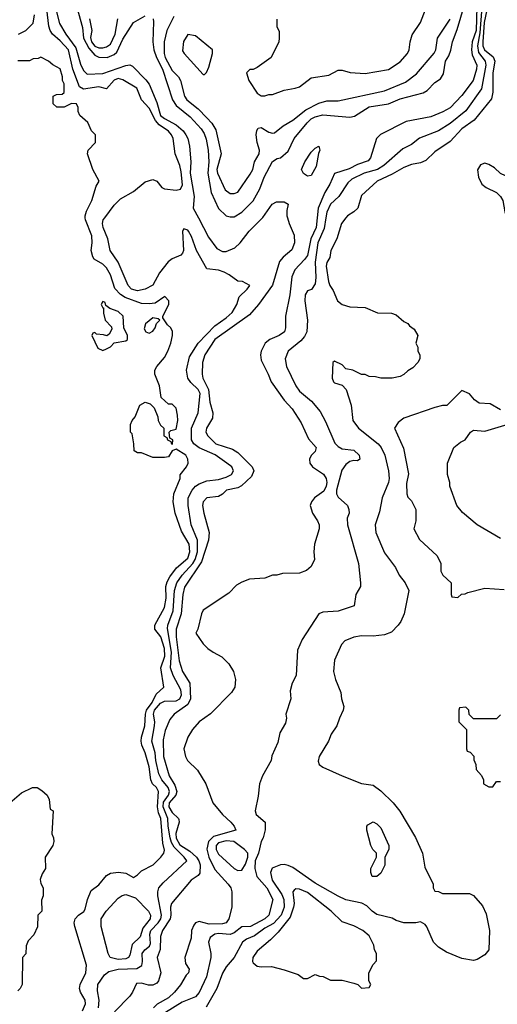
# Model space of a CAD drawing. Header units: inches. Extents: x 1793402 to 1900366, y 320852 to 470679.
# Tile 90 of 256: x 1874080 to 1876554, y 355928 to 361025. Entities that reach past the tile are written whole.
import ezdxf

# ---------------------------------------------------------------- set-up
doc = ezdxf.new("R2010")
doc.units = ezdxf.units.IN
doc.header["$MEASUREMENT"] = 0
doc.layers.add('B8375', color=7, linetype='Continuous')
doc.layers.add('B8376', color=7, linetype='Continuous')

msp = doc.modelspace()

# ---------------------------------------------------------------- linework, layer by layer
at = {"layer": 'B8375', "color": 4}
for points, elevation in [([(1874406.1, 355893.9), (1874421.3, 355930), (1874419.5, 355950), (1874395.5, 355990), (1874390.4, 356010), (1874393, 356030), (1874422.8, 356090), (1874426, 356130), (1874366, 356330), (1874362.8, 356350), (1874366.8, 356370), (1874384.7, 356390), (1874412.5, 356407.5), (1874419.9, 356420.1), (1874430.4, 356470), (1874450, 356517.2), (1874490, 356546), (1874530, 356594.5), (1874550, 356607.3), (1874591.3, 356611.3), (1874630, 356606.6), (1874670, 356584), (1874690, 356597.2), (1874710, 356618.4), (1874770.7, 356650), (1874811, 356690), (1874826, 356710), (1874830, 356726), (1874821.3, 356761.3), (1874810.2, 356890), (1874798.7, 356918.7), (1874792.9, 356950), (1874798.7, 357030), (1874788, 357050), (1874768.2, 357070), (1874758.7, 357090), (1874750, 357158), (1874730.3, 357230), (1874713.1, 357270), (1874708.7, 357290), (1874710.3, 357310), (1874728.5, 357370), (1874731.3, 357430), (1874736.9, 357450), (1874766.3, 357490), (1874786.5, 357533.5), (1874826.8, 357570), (1874811.5, 357670), (1874831.1, 357730), (1874830.2, 357770), (1874810.3, 357830), (1874780.5, 357870), (1874780.5, 357890), (1874830, 357982), (1874838.3, 358030), (1874837, 358090), (1874844.4, 358115.6), (1874858.3, 358141.7), (1874892.6, 358187.4), (1874950, 358238), (1874961.1, 358270), (1874957, 358310), (1874918, 358378), (1874885.5, 358470), (1874874.4, 358530), (1874878, 358570), (1874910.8, 358650), (1874911.1, 358668.9), (1874944.7, 358710), (1874952, 358730), (1874951.3, 358750), (1874941, 358770), (1874890, 358802), (1874870, 358794), (1874850, 358762), (1874830, 358758), (1874770, 358758), (1874710, 358782), (1874690, 358782), (1874672.7, 358792.7), (1874672, 358830), (1874664.7, 358870), (1874662, 358882), (1874654, 358890), (1874654, 358930), (1874662, 358950), (1874678, 358970), (1874702, 359030), (1874730, 359046), (1874756.4, 359036.4), (1874776.4, 359016.4), (1874795.3, 358970), (1874798, 358950), (1874810, 358926), (1874826, 358910), (1874826, 358870), (1874842, 358862), (1874846, 358850), (1874862, 358842), (1874866, 358830), (1874872, 358828), (1874874, 358850), (1874858, 358858), (1874854, 358890), (1874862, 358898), (1874890, 358906), (1874898.8, 358950), (1874898, 358978), (1874890, 359014), (1874870, 359034), (1874850, 359034), (1874812, 359070), (1874804.9, 359130), (1874780.7, 359190), (1874780.7, 359210), (1874790.4, 359230), (1874830, 359277.2), (1874847.3, 359310), (1874862.8, 359350), (1874871, 359390), (1874871.1, 359411.1), (1874862, 359430), (1874845.4, 359445.4), (1874822, 359482), (1874822, 359490), (1874852, 359550), (1874852, 359570), (1874831.6, 359591.6), (1874782, 359558), (1874750, 359554), (1874710, 359556.3), (1874626.7, 359586.7), (1874602, 359602), (1874572.8, 359632.8), (1874550, 359704.7), (1874530, 359740.7), (1874510, 359759.3), (1874466.2, 359786.2), (1874458, 359798), (1874450.6, 359830), (1874455.5, 359870), (1874453, 359907), (1874420.7, 359990), (1874419.9, 360000)], 168), ([(1874488.5, 355910), (1874492.4, 355950), (1874483, 355997), (1874485.5, 356030), (1874519.2, 356080.8), (1874542, 356098), (1874590, 356109.7), (1874687.5, 356112.5), (1874711.8, 356128.2), (1874716.4, 356150), (1874714.4, 356190), (1874728, 356210), (1874752, 356228), (1874757.2, 356242.8), (1874753.8, 356290), (1874759.6, 356310), (1874796.5, 356350), (1874810.2, 356370), (1874814.9, 356390), (1874795.5, 356490), (1874794.8, 356510), (1874801, 356530), (1874823, 356557), (1874944.9, 356670), (1874932.7, 356690), (1874880.9, 356740.9), (1874866.1, 356766.1), (1874859, 356790), (1874848.4, 356850), (1874846.8, 356890), (1874823.7, 356950), (1874825.4, 356974.6), (1874850.2, 357010), (1874856.5, 357030), (1874849, 357050), (1874816.9, 357090), (1874801.4, 357121.4), (1874785.6, 357190), (1874781.8, 357230), (1874763.6, 357290), (1874778.5, 357370), (1874779.6, 357390), (1874772.9, 357430), (1874778.5, 357450), (1874810, 357486.3), (1874830, 357496.9), (1874890, 357498.9), (1874910.2, 357509.8), (1874918.9, 357530), (1874915.1, 357555.1), (1874874.3, 357630), (1874860.9, 357670), (1874865.7, 357750), (1874846.3, 357873.7), (1874847.2, 357890), (1874875.5, 357964.5), (1874882.2, 358070), (1874894.4, 358110), (1874920.8, 358150), (1874977.1, 358210), (1874989.3, 358230), (1875000.6, 358270), (1875000.7, 358330), (1874968.8, 358410), (1874952.2, 358510), (1874952.4, 358550), (1874973, 358590), (1874990.3, 358609.7), (1875010, 358622.9), (1875050, 358638.4), (1875110, 358645.6), (1875150, 358656.9), (1875177.3, 358670), (1875187.7, 358690), (1875179.1, 358710), (1875153.4, 358730), (1875092.7, 358772.7), (1875009.2, 358809.2), (1874981.6, 358830), (1874970.4, 358850), (1874970.3, 358910), (1875004.4, 358990), (1875014, 359090), (1875004.4, 359110), (1874966.3, 359146.3), (1874950.4, 359170), (1874944, 359210), (1874959.3, 359280.7), (1875003.8, 359350), (1875090, 359439.6), (1875150, 359481.6), (1875180.5, 359510), (1875204.9, 359550), (1875216, 359590), (1875258, 359630), (1875271.3, 359650), (1875234, 359670), (1875210, 359671), (1875165.2, 359705.2), (1875138.8, 359718.8), (1875110, 359727.7), (1875050, 359736), (1874996.3, 359830), (1874970, 359902), (1874954.8, 359930), (1874950, 359936), (1874930, 359942), (1874924, 359930), (1874929.2, 359830), (1874923.2, 359816.8), (1874913.8, 359806.2), (1874870, 359788), (1874848.5, 359771.5), (1874804.9, 359715.1), (1874770, 359650.4), (1874730, 359630.4), (1874690, 359622), (1874659.1, 359630), (1874641.3, 359650), (1874590.2, 359770.2), (1874548, 359830), (1874535.8, 359890), (1874512.4, 359950), (1874508.4, 359970), (1874513, 359990), (1874520.6, 360000)], 172), ([(1875466.9, 360000), (1875475.2, 359970), (1875501.5, 359910), (1875502.7, 359870), (1875490, 359833.3), (1875444.1, 359795.9), (1875426.5, 359773.5), (1875389.2, 359650.8), (1875317, 359550), (1875270, 359496.9), (1875090.6, 359370), (1875039.1, 359290), (1875026.4, 359250), (1875024.4, 359190), (1875028.5, 359170), (1875057.8, 359110), (1875065.3, 359045.3), (1875079.5, 358990), (1875078, 358962), (1875048, 358910), (1875044, 358890), (1875054.8, 358870), (1875096, 358830), (1875181.7, 358801.7), (1875210, 358784.9), (1875284.9, 358710), (1875293, 358690), (1875280.4, 358659.6), (1875228.8, 358611.2), (1875210, 358602), (1875151.3, 358590), (1875130, 358568.7), (1875110, 358557.2), (1875050, 358549.2), (1875030.8, 358530), (1875026.4, 358510), (1875033.4, 358470), (1875060.5, 358370), (1875058, 358330), (1875021, 358219), (1874932.8, 358087.2), (1874924.4, 358050), (1874915.9, 357950), (1874891, 357870), (1874890.2, 357830), (1874905.3, 357705.3), (1874922.6, 357650), (1874962, 357590), (1874964.7, 357510), (1874950, 357479.7), (1874880.7, 357430), (1874857.6, 357402.4), (1874834.3, 357345.7), (1874823.2, 357296.8), (1874824.7, 357210), (1874854, 357110), (1874883, 357063), (1874893.8, 357030), (1874888.4, 357010), (1874854.4, 356970), (1874852.1, 356950), (1874870, 356920.3), (1874902.4, 356890), (1874903.9, 356883.9), (1874905.7, 356870), (1874888.6, 356811.4), (1874890, 356788), (1874910, 356752.9), (1874960.5, 356720.5), (1874995.6, 356690), (1875008.3, 356670), (1875014, 356650), (1875012.5, 356607.5), (1875004.7, 356595.3), (1874967.3, 356570), (1874866.7, 356450), (1874861.1, 356430), (1874862.8, 356390), (1874859, 356370), (1874820.3, 356310), (1874810, 356278), (1874807.7, 356212.3), (1874792.2, 356170), (1874810.3, 356090), (1874799.5, 356050), (1874790, 356037.6), (1874770, 356027.2), (1874747.2, 356027.2), (1874710, 356038), (1874685.2, 356034.8), (1874664.9, 355990), (1874650.6, 355970), (1874570.4, 355889.6)], 176), ([(1875620.1, 360000), (1875614.9, 359950), (1875587.2, 359890), (1875570, 359805.2), (1875556, 359784), (1875504.9, 359730), (1875490, 359694), (1875479.6, 359600.4), (1875456, 359490), (1875456, 359430), (1875451, 359410), (1875424.7, 359390), (1875376, 359370), (1875351, 359350), (1875330.8, 359310), (1875327.3, 359290), (1875330, 359262), (1875367.3, 359190), (1875382, 359150), (1875450, 359056), (1875490.7, 359010), (1875538.7, 358938.7), (1875575.2, 358855.2), (1875614.8, 358810), (1875611, 358790), (1875590.5, 358769.5), (1875580.7, 358750), (1875582, 358730), (1875596, 358710), (1875652.8, 358672.8), (1875666.8, 358650), (1875670.6, 358630), (1875667.7, 358610), (1875655.6, 358584.4), (1875606.8, 358550), (1875590.8, 358530), (1875584, 358510), (1875596.3, 358470), (1875622.8, 358430), (1875630.8, 358410), (1875630.8, 358390), (1875607.7, 358310), (1875604, 358270), (1875606.8, 358230), (1875590, 358194), (1875565.8, 358174.2), (1875530, 358159.3), (1875442, 358158), (1875411.1, 358148.9), (1875390, 358148.7), (1875350, 358134), (1875270, 358129.2), (1875230, 358114), (1875203, 358097), (1875163.5, 358056.5), (1875030, 357968), (1875021, 357950), (1875002, 357870), (1874992, 357850), (1875030, 357794), (1875054, 357770), (1875082, 357750), (1875127.3, 357727.3), (1875162.8, 357690), (1875187.7, 357650), (1875198, 357610), (1875194.8, 357570), (1875177.5, 357542.5), (1875068.8, 357431.2), (1875010, 357389.6), (1874974.4, 357350), (1874950.5, 357310), (1874930.6, 357250), (1874938.4, 357210), (1874948.5, 357190), (1875000.5, 357140.5), (1875044.9, 357070), (1875081, 356970), (1875130.7, 356910), (1875174, 356870), (1875190.8, 356850), (1875198.8, 356830), (1875083.1, 356796.9), (1875058.5, 356770), (1875049.2, 356730.8), (1875060.2, 356690), (1875090, 356625.5), (1875160.5, 356550), (1875173, 356530), (1875178, 356510), (1875178.7, 356430), (1875162.6, 356370), (1875150.2, 356349.8), (1875130, 356343.5), (1875062.2, 356342.2), (1875010, 356355.6), (1874990.4, 356349.6), (1874981.7, 356338.3), (1874970.5, 356310), (1874968.2, 356270), (1874935.5, 356170), (1874939.3, 356139.3), (1874957.3, 356110), (1874954, 356090), (1874941.8, 356078.2), (1874912.3, 356027.7), (1874882.4, 355990), (1874850, 355962), (1874791.3, 355928.7), (1874772.4, 355910)], 184), ([(1875665.4, 360000), (1875656.4, 359943.6), (1875624.2, 359870), (1875611.1, 359770), (1875613.8, 359690), (1875610, 359658), (1875590.7, 359629.3), (1875570, 359622), (1875558.8, 359601.2), (1875557.3, 359570), (1875571.3, 359470), (1875566.4, 359410), (1875554.6, 359385.4), (1875536.5, 359363.5), (1875470.7, 359310), (1875454.8, 359270), (1875462, 359230), (1875510.6, 359130), (1875530, 359102), (1875590.8, 359050), (1875636.8, 358996.8), (1875664.5, 358944.5), (1875712.5, 358832.5), (1875730, 358814.8), (1875750, 358804), (1875810, 358796), (1875838, 358770), (1875842, 358750), (1875830, 358742), (1875810, 358744), (1875790, 358737.2), (1875770, 358722.7), (1875747.7, 358692.3), (1875720.3, 358590), (1875720.3, 358570), (1875730, 358553), (1875778, 358510), (1875784.7, 358490), (1875786, 358470), (1875776, 358444), (1875777.3, 358410), (1875834, 358210), (1875846, 358110), (1875844.7, 358090), (1875821, 358050), (1875812, 357990), (1875730, 357962.7), (1875650, 357957.2), (1875630, 357949), (1875543.5, 357816.5), (1875519.6, 357760.4), (1875511.3, 357630), (1875491.3, 357590), (1875481, 357550), (1875484.7, 357510), (1875458, 357430), (1875462, 357410), (1875456.9, 357383.1), (1875427.1, 357332.9), (1875416.8, 357283.2), (1875385.4, 357214.6), (1875382, 357190), (1875338, 357110), (1875322, 357070), (1875315.3, 357004.7), (1875298.8, 356930), (1875304.7, 356910), (1875352, 356870), (1875351.6, 356831.6), (1875341, 356790), (1875331, 356770), (1875317.3, 356710), (1875298.8, 356670), (1875298.4, 356630), (1875308.7, 356588.7), (1875359.5, 356530), (1875390.3, 356470), (1875370.4, 356390), (1875350.4, 356370), (1875274.8, 356330), (1875230, 356329.5), (1875190, 356298.4), (1875170, 356289.6), (1875110, 356294), (1875090, 356291.2), (1875067.1, 356272.9), (1875058, 356250), (1875070.5, 356190), (1875070.4, 356170), (1875048.4, 356070), (1875010, 355989), (1874990, 355966), (1874921.8, 355938.2), (1874835.3, 355884.7)], 188), ([(1875005.4, 360000), (1875058.7, 359898.7), (1875100.9, 359840.9), (1875130, 359824.4), (1875150, 359824.4), (1875195.1, 359844.9), (1875222, 359870), (1875268, 359930), (1875337.6, 360000)], 176), ([(1875770, 360000), (1875746, 359970), (1875722.8, 359890), (1875691.3, 359830), (1875686.4, 359793.6), (1875671.1, 359768.9), (1875666.8, 359750), (1875678.8, 359670), (1875686.8, 359650), (1875704, 359624), (1875726, 359570), (1875750, 359551), (1875790, 359538.8), (1875870, 359536), (1875932.9, 359507.1), (1876005.4, 359505.4), (1876030, 359498), (1876070, 359462), (1876090, 359452), (1876099.6, 359439.6), (1876123.6, 359423.6), (1876142, 359390), (1876132, 359350), (1876142, 359330), (1876142, 359310), (1876152, 359290), (1876152, 359270), (1876142, 359250), (1876116.9, 359223.1), (1876090, 359208), (1876070, 359188), (1876050, 359178), (1876010, 359168.7), (1875950, 359168.7), (1875923.6, 359176.4), (1875890, 359178), (1875870, 359188), (1875850, 359188), (1875806, 359210), (1875770, 359218), (1875750, 359238), (1875710, 359258), (1875702, 359250), (1875698, 359170), (1875704.7, 359150), (1875710, 359144.7), (1875750, 359134), (1875770.9, 359110.9), (1875796, 359030), (1875806, 358950), (1875834.8, 358910), (1875936.3, 358830), (1875953, 358810), (1875970.4, 358770.4), (1875990.4, 358690), (1875993, 358650), (1875990, 358628.7), (1875958, 358550), (1875942.8, 358477.2), (1875920.7, 358410), (1875924, 358370), (1875970, 358264.7), (1876026, 358190), (1876046, 358150), (1876076, 358110), (1876094.8, 358070), (1876070.8, 357950), (1876054.8, 357910), (1876041, 357890), (1876005.2, 357854.8), (1875970, 357840.9), (1875910, 357833.2), (1875850, 357836), (1875810, 357829.2), (1875764.7, 357810), (1875746, 357790), (1875710.7, 357710), (1875706, 357650), (1875716, 357610), (1875742.8, 357542.8), (1875746.8, 357510), (1875758.8, 357470), (1875756, 357450), (1875736, 357410), (1875722.8, 357370), (1875693.7, 357326.3), (1875678.8, 357290), (1875631, 357210), (1875626.4, 357186.4), (1875631.3, 357170), (1875650, 357156), (1875750.5, 357110.5), (1875850, 357070.6), (1875910, 357062), (1875950, 357033.4), (1876014, 356970), (1876048.5, 356928.5), (1876130, 356791.3), (1876166.8, 356710), (1876178, 356638), (1876222, 356550), (1876222, 356530), (1876230, 356514), (1876250, 356512), (1876270, 356502), (1876410, 356502), (1876431.1, 356491.1), (1876476.8, 356436.8), (1876495.9, 356395.9), (1876514, 356310), (1876510.4, 356209.6), (1876490, 356184), (1876450, 356159), (1876430, 356154), (1876370, 356165.2), (1876290, 356197.2), (1876250, 356224), (1876224, 356250), (1876188.9, 356328.9), (1876180.4, 356340.4), (1876155.3, 356355.3), (1876131, 356349), (1876070, 356349.2), (1876030, 356361.2), (1876010, 356373.2), (1875930, 356393.2), (1875905.2, 356410), (1875877.6, 356437.6), (1875851.9, 356451.9), (1875770, 356469.4), (1875730, 356487), (1875610, 356555.6), (1875495.2, 356635.2), (1875470, 356647), (1875450, 356652.3), (1875430.5, 356649.5), (1875388, 356632), (1875379.1, 356610), (1875387.4, 356570), (1875437, 356497), (1875448.9, 356470), (1875450.3, 356430), (1875434.3, 356390), (1875394.1, 356345.9), (1875350, 356322.2), (1875297, 356283), (1875254.5, 356265.5), (1875234.4, 356250), (1875190, 356169.2), (1875150, 356122), (1875130.6, 356089.4), (1875101.6, 356010), (1875046.3, 355913.7)], 192), ([(1876570, 359006), (1876516.4, 359036.4), (1876460.4, 359040.4), (1876436.4, 359056.4), (1876410, 359088), (1876370, 359106), (1876291.6, 359028.4), (1876270, 359028), (1876230, 359018), (1876070, 358962), (1876039.6, 358940.4), (1876022, 358910), (1876067.1, 358807.1), (1876094.4, 358674.4), (1876084, 358624), (1876084.7, 358570), (1876090, 358554), (1876110, 358534), (1876132, 358490), (1876132, 358430), (1876122, 358390), (1876150, 358334), (1876242, 358250), (1876262, 358210), (1876262, 358170), (1876272, 358150), (1876314, 358110), (1876314, 358050), (1876318, 358038), (1876350, 358034), (1876368.4, 358051.6), (1876387.3, 358052.7), (1876400.4, 358059.6), (1876490, 358082), (1876590, 358076)], 196), ([(1876570, 358339), (1876449.3, 358409.3), (1876373.6, 358473.6), (1876344, 358510), (1876308.7, 358610), (1876308.4, 358628.4), (1876295.3, 358670), (1876295.3, 358730), (1876329.1, 358810.9), (1876362.7, 358837.3), (1876388, 358850), (1876415.3, 358890), (1876430, 358901), (1876490, 358894.8), (1876610, 358931.3)], 196), ([(1876570, 357426), (1876550, 357406), (1876430, 357406), (1876407.3, 357427.3), (1876406, 357450), (1876390, 357466), (1876358, 357462), (1876354, 357450), (1876354, 357390), (1876394, 357350), (1876394, 357250), (1876398, 357238), (1876412.7, 357232.7), (1876431.6, 357211.6), (1876432.7, 357192.7), (1876442, 357170), (1876443.6, 357143.6), (1876471.6, 357111.6), (1876482, 357090), (1876482, 357070), (1876510, 357054), (1876530, 357054), (1876550, 357082), (1876570, 357082)], 196), ([(1874028.7, 356970), (1874090, 357022), (1874146, 357050), (1874170, 357051), (1874195.3, 357035.3), (1874222, 357010), (1874232.7, 356987.3), (1874238, 356938), (1874254, 356930), (1874246, 356810), (1874254.8, 356790), (1874256, 356770), (1874251.3, 356750), (1874212, 356690), (1874214, 356630), (1874196.9, 356603.1), (1874186.4, 356573.6), (1874190, 356554), (1874202, 356530), (1874202, 356490), (1874192.7, 356467.3), (1874194, 356410), (1874174, 356390), (1874171.6, 356328.4), (1874152.7, 356287.3), (1874123.6, 356256.4), (1874114, 356230), (1874111.6, 356188.4), (1874094, 356170), (1874092, 356030), (1874082, 356010), (1874070, 355998)], 164)]:
    msp.add_lwpolyline(points, dxfattribs=dict(at, elevation=elevation))
for points, elevation in [([(1874510, 359566), (1874502, 359550), (1874510, 359534), (1874514, 359534), (1874514, 359506), (1874522, 359470), (1874555.3, 359435.3), (1874556.9, 359423.1), (1874543.6, 359396.4), (1874531.6, 359388.4), (1874514.6, 359394.6), (1874478, 359398), (1874470, 359406), (1874458, 359402), (1874454, 359390), (1874485.4, 359325.4), (1874510, 359312), (1874530, 359322), (1874550, 359332), (1874570, 359352), (1874630, 359362), (1874638, 359370), (1874638, 359390), (1874619, 359430), (1874615.3, 359490), (1874590, 359515.3), (1874546, 359530), (1874526, 359546), (1874522, 359562)], 168), ([(1874770, 359482), (1874732, 359450), (1874725.4, 359425.4), (1874734, 359410), (1874750, 359402), (1874770, 359412), (1874782, 359430), (1874788.4, 359451.6), (1874806, 359470), (1874796.4, 359476.4)], 168), ([(1875930, 356588.7), (1875906, 356590), (1875898, 356610), (1875898, 356630), (1875928, 356690), (1875928, 356710), (1875909.1, 356729.1), (1875898, 356750), (1875878, 356830), (1875878, 356850), (1875883.1, 356856.9), (1875910, 356872), (1875930, 356862), (1875950, 356842), (1875991.3, 356750), (1875991.1, 356728.9), (1875972, 356690), (1875971.1, 356648.9), (1875950, 356606)], 188), ([(1875150, 356773.8), (1875110, 356764.2), (1875098, 356750), (1875097, 356730), (1875110, 356705.5), (1875190, 356631), (1875210, 356621), (1875230, 356622), (1875250, 356654), (1875262, 356690), (1875262, 356710), (1875245.2, 356730), (1875189, 356770)], 188), ([(1874590, 356159.6), (1874548.7, 356170), (1874539, 356190), (1874502, 356330), (1874502, 356370), (1874528.7, 356410), (1874590, 356478), (1874610, 356491.3), (1874630, 356496), (1874679.8, 356479.8), (1874746.8, 356410), (1874757.1, 356390), (1874755.8, 356370), (1874718.2, 356321.8), (1874703.4, 356276.6), (1874662, 356238), (1874650, 356182), (1874644, 356170), (1874630, 356162.4)], 168), ([(1875510, 356525.2), (1875501.1, 356518.9), (1875494.8, 356510), (1875500.9, 356450), (1875498.3, 356430), (1875481, 356379), (1875418.7, 356301.3), (1875379.1, 356260.9), (1875310, 356202), (1875286.8, 356170), (1875286, 356150), (1875290, 356142), (1875310, 356124.7), (1875330, 356121), (1875383.6, 356123.6), (1875450, 356106), (1875522, 356082), (1875550, 356062), (1875570, 356062), (1875610, 356082), (1875632.7, 356072.7), (1875651.6, 356071.6), (1875690, 356052), (1875750, 356052), (1875810, 356038), (1875831, 356031), (1875850, 356012), (1875890, 356014), (1875898, 356030), (1875888, 356050), (1875888, 356090), (1875910, 356134), (1875927.3, 356152.7), (1875928, 356170), (1875928, 356190), (1875918, 356210), (1875914.6, 356234.6), (1875890, 356282), (1875858, 356310), (1875810, 356334), (1875750, 356355.3), (1875692.7, 356410), (1875570, 356507.3), (1875530, 356524.5)], 196)]:
    msp.add_lwpolyline(points, close=True, dxfattribs=dict(at, elevation=elevation))
at = {"layer": 'B8376', "color": 4}
for points, elevation in [([(1874255.6, 361130), (1874286.2, 361006.2), (1874318.9, 360950), (1874370, 360880.4), (1874394.4, 360794.4), (1874410, 360762), (1874430, 360743.8), (1874510, 360746.5), (1874630, 360787.6), (1874650, 360792), (1874664.6, 360784.6), (1874734.1, 360714.1), (1874750.8, 360690.8), (1874790, 360597.3), (1874809.5, 360529.5), (1874830, 360513.8), (1874890, 360481.7), (1874926.7, 360450), (1874941.1, 360430), (1874951.7, 360410), (1874960.3, 360370), (1874966, 360290), (1874963.6, 360230), (1874982.8, 360110), (1874979.1, 360050), (1875005.4, 360000)], 176), ([(1874770.6, 361030.6), (1874773.4, 361013.4), (1874770.3, 360910), (1874774.6, 360870), (1874789.3, 360829.3), (1874819, 360770), (1874871.5, 360610), (1874890, 360581.1), (1874962.7, 360522.7), (1875019.6, 360459.6), (1875035.3, 360435.3), (1875046.5, 360406.5), (1875056.9, 360350), (1875060.2, 360290), (1875055.2, 360230), (1875072.4, 360130), (1875110, 360047.7), (1875150, 360010.5), (1875170, 360005.5), (1875190, 360005.5), (1875230, 360028.4), (1875290, 360086.7), (1875324.2, 360150), (1875345.6, 360210), (1875390, 360292), (1875413.2, 360306.8), (1875430, 360310.8), (1875470, 360344), (1875501.6, 360410), (1875568.2, 360491.8), (1875590, 360511.8), (1875610, 360523.1), (1875650, 360533.4), (1875790, 360521.3), (1875814.9, 360525.1), (1875890, 360574), (1875990, 360590.3), (1876050, 360614.9), (1876170, 360646), (1876190, 360659.1), (1876230, 360700.7), (1876260.2, 360719.8), (1876275.1, 360744.9), (1876286.3, 360810), (1876302.2, 360837.8), (1876312.4, 360867.6), (1876321.3, 360910), (1876345.5, 360974.5), (1876397.7, 361150)], 184), ([(1874520.6, 360000), (1874570, 360065.2), (1874602.8, 360097.2), (1874670, 360136), (1874730, 360186), (1874770, 360197.2), (1874790, 360189), (1874817, 360157), (1874830, 360149.4), (1874890, 360142), (1874912.8, 360147.2), (1874923.8, 360170), (1874916.9, 360236.9), (1874908.7, 360270), (1874884.4, 360330), (1874874.4, 360410), (1874865.5, 360430), (1874850, 360447.7), (1874801.6, 360481.6), (1874783, 360503), (1874750, 360567.7), (1874710.4, 360610.4), (1874686, 360670), (1874614, 360714), (1874590, 360720.5), (1874570, 360712.7), (1874530, 360667.3), (1874490, 360678.4), (1874410, 360666), (1874390, 360678), (1874355.2, 360770), (1874332.6, 360870), (1874290, 360915.8), (1874250.4, 360950), (1874238, 360970), (1874231.5, 360991.5), (1874216.9, 361110)], 172), ([(1874375.6, 361090), (1874405.5, 360985.5), (1874411, 360930), (1874438.4, 360878.4), (1874470, 360842.3), (1874490, 360831.4), (1874532.7, 360830), (1874570, 360844.6), (1874582.8, 360857.2), (1874614.7, 360925.3), (1874670, 361010.8), (1874730, 361046)], 184), ([(1875411.6, 361028.4), (1875412, 360990), (1875423.6, 360963.6), (1875424.7, 360930), (1875422, 360910), (1875382, 360830), (1875310, 360778), (1875290, 360768), (1875272.7, 360767.3), (1875254, 360750), (1875266, 360710), (1875310, 360644.7), (1875330, 360631.3), (1875350, 360631.3), (1875370, 360638), (1875390, 360638), (1875450, 360661), (1875506, 360670), (1875530, 360678), (1875590, 360724.7), (1875682, 360738), (1875730, 360764.7), (1875750, 360764.7), (1875791.1, 360751.1), (1875870, 360746.8), (1875990, 360767.3), (1876050, 360806.8), (1876089, 360850), (1876097.2, 360870), (1876102, 360910), (1876113.6, 360946.4), (1876155.3, 361010), (1876182, 361078)], 192), ([(1876447.3, 361092.7), (1876443.5, 360970), (1876424.2, 360910), (1876420.2, 360870), (1876423.4, 360843.4), (1876447.4, 360790), (1876446, 360770), (1876428.2, 360710), (1876370, 360632.7), (1876310, 360569.6), (1876271.7, 360548.3), (1876210, 360522.9), (1876081.6, 360498.4), (1875949, 360431), (1875928, 360410), (1875896.3, 360310), (1875885.2, 360294.8), (1875830, 360275.6), (1875786.1, 360253.9), (1875710, 360229.6), (1875686.8, 360173.2), (1875660.3, 360130), (1875625.3, 360050), (1875620.1, 360000)], 184), ([(1876474.4, 361090), (1876462.8, 360957.2), (1876451.4, 360890), (1876456.2, 360856.2), (1876490.3, 360810), (1876493.6, 360790), (1876472.3, 360667.7), (1876390, 360554), (1876310, 360487.6), (1876250, 360449.6), (1876150, 360412.7), (1876110, 360379), (1876064, 360356), (1875966, 360270), (1875932.7, 360250), (1875864, 360230), (1875800.5, 360199.5), (1875779.9, 360180.1), (1875733.4, 360110), (1875690, 360069.4), (1875670, 360029), (1875665.4, 360000)], 188), ([(1876507.1, 361110), (1876485.9, 361010), (1876478, 360910), (1876479.3, 360890), (1876488.1, 360870), (1876533, 360833), (1876541.7, 360810), (1876530.3, 360749.7), (1876530.3, 360649.7), (1876523.7, 360616.3), (1876434.3, 360505.7), (1876370, 360459.5), (1876310, 360395.1), (1876230, 360341.2), (1876183.1, 360296.9), (1876155.6, 360284.4), (1876110, 360275.6), (1876070, 360259.6), (1876010, 360225.1), (1875931.3, 360190), (1875850, 360115.3), (1875830.6, 360049.4), (1875811.3, 360030), (1875778, 360010), (1875770, 360000)], 192), ([(1874074, 360950), (1874111.1, 360968.9), (1874150, 361008), (1874157.3, 361050)], 168), ([(1874442.3, 361030), (1874453.7, 360970), (1874446.5, 360933.5), (1874451.6, 360910), (1874470, 360889.1), (1874490, 360880.3), (1874510, 360879.5), (1874530, 360884.9), (1874550, 360899.3), (1874575.1, 360950), (1874588.2, 361030)], 188), ([(1874877.6, 361042.4), (1874841.3, 360970), (1874828.8, 360910), (1874827.9, 360850), (1874834, 360830), (1874870, 360761.6), (1874902, 360730), (1874913.4, 360710), (1874933.4, 360630), (1874944.9, 360610), (1875003.7, 360563.7), (1875050, 360517.3), (1875075.5, 360490), (1875095.6, 360455.6), (1875123.8, 360330), (1875101.1, 360250), (1875103.7, 360230), (1875144.5, 360144.5), (1875170, 360124.7), (1875190, 360124.7), (1875210, 360132), (1875273.9, 360226.1), (1875287, 360250), (1875297, 360290), (1875320.5, 360330), (1875321.3, 360350), (1875309.7, 360390), (1875304.7, 360430), (1875307.8, 360452.2), (1875316, 360464), (1875330, 360467.7), (1875370, 360443.8), (1875390, 360437.1), (1875399.7, 360440.3), (1875444.4, 360475.6), (1875495.1, 360504.9), (1875561.5, 360558.5), (1875630, 360592.7), (1875670, 360604.4), (1875730, 360605.5), (1875970, 360656.3), (1876078, 360702), (1876134.9, 360745.1), (1876227.2, 360852.8), (1876236, 360870), (1876243.7, 360930), (1876310, 361027.3)], 188), ([(1874419.9, 360000), (1874419.1, 360010), (1874425.8, 360034.2), (1874454, 360090), (1874476, 360164), (1874492, 360190), (1874458, 360250), (1874432, 360330), (1874434, 360350), (1874472, 360390), (1874472, 360430), (1874452, 360450), (1874432.7, 360492.7), (1874392, 360530), (1874382, 360550), (1874382, 360570), (1874374, 360590), (1874348, 360592), (1874310, 360572), (1874272.7, 360572.7), (1874254, 360590), (1874254, 360630), (1874270, 360638), (1874299.6, 360640.4), (1874311.1, 360648.9), (1874310, 360694), (1874302, 360710), (1874302, 360730), (1874290, 360771.3), (1874251.1, 360791.1), (1874230, 360811.3), (1874190, 360832), (1874176.4, 360823.6), (1874150, 360822), (1874130, 360812), (1874070, 360812)], 168), ([(1876802.8, 360000), (1876789.2, 360070), (1876770, 360118), (1876762.7, 360170), (1876749.3, 360209.3), (1876730, 360219), (1876669.3, 360209.3), (1876630, 360209), (1876596.4, 360216.4), (1876570, 360228.7), (1876538.6, 360258.6), (1876510, 360275.3), (1876490, 360282), (1876466, 360274), (1876451.3, 360248.7), (1876456, 360210), (1876474, 360174), (1876496.8, 360156.8), (1876550, 360131.3), (1876570.6, 360110.6), (1876582.8, 360090), (1876593, 360030), (1876602.4, 360000)], 196), ([(1875337.6, 360000), (1875338.8, 360001.2), (1875387.6, 360070), (1875410, 360081.6), (1875422.5, 360082.5), (1875450, 360082.8), (1875470.8, 360070.8), (1875462.8, 360037.2), (1875464.2, 360010), (1875466.9, 360000)], 176)]:
    msp.add_lwpolyline(points, dxfattribs=dict(at, elevation=elevation))
for points, elevation in [([(1874950, 360948), (1874927.9, 360912.1), (1874924, 360864), (1874931.3, 360850), (1875030, 360742), (1875038, 360742), (1875048.4, 360751.6), (1875060.2, 360779.8), (1875079, 360850), (1875078, 360870), (1874990, 360942)], 192), ([(1875570, 360215.3), (1875550, 360229), (1875539.3, 360250), (1875556.2, 360290), (1875590, 360338.8), (1875610, 360361), (1875630, 360371), (1875634, 360350), (1875626.8, 360333.2), (1875615.3, 360264.7), (1875590, 360218)], 176)]:
    msp.add_lwpolyline(points, close=True, dxfattribs=dict(at, elevation=elevation))

doc.saveas('drawing.dxf')
